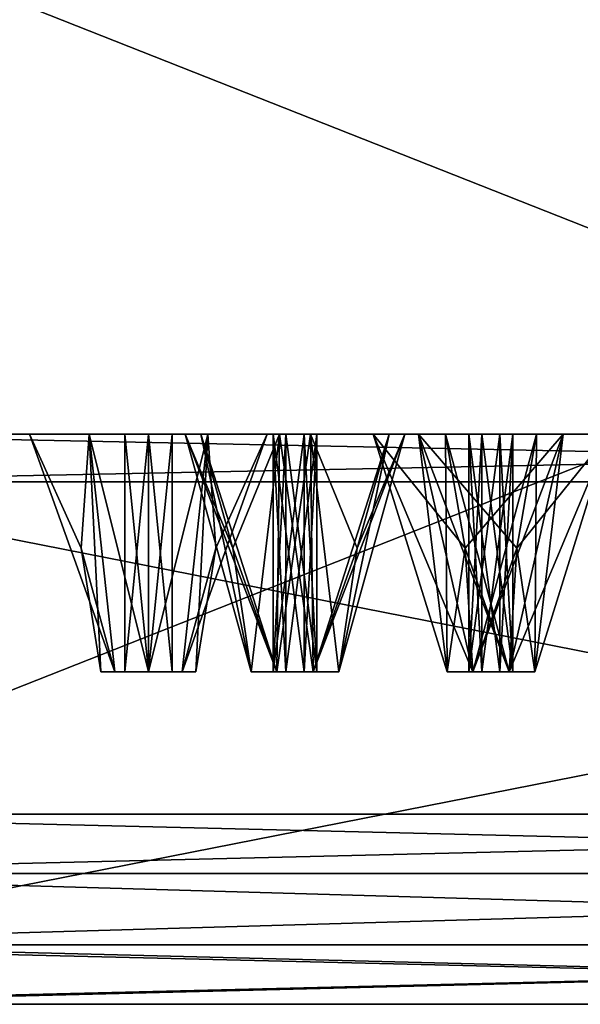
# Model space of a CAD drawing. Header units: millimetres. Extents: x -112 to 112, y -106 to 1587.
# Tile 126 of 158: x -43 to -31, y 1377 to 1398. Entities that reach past the tile are written whole.
import ezdxf

# ---------------------------------------------------------------- set-up
doc = ezdxf.new("R2010")
doc.units = ezdxf.units.MM
doc.header["$LTSCALE"] = 65.185185
for name, color, linetype in [('1348', 7, 'CONTINUOUS'), ('1349', 7, 'CONTINUOUS'), ('1350', 7, 'CONTINUOUS'), ('1351', 7, 'CONTINUOUS'), ('1352', 7, 'CONTINUOUS'), ('1353', 7, 'CONTINUOUS'), ('1355', 7, 'CONTINUOUS'), ('1356', 7, 'CONTINUOUS'), ('1357', 7, 'CONTINUOUS'), ('1362', 7, 'CONTINUOUS'), ('1363', 7, 'CONTINUOUS'), ('1364', 7, 'CONTINUOUS'), ('1365', 7, 'CONTINUOUS'), ('1366', 7, 'CONTINUOUS'), ('1367', 7, 'CONTINUOUS'), ('1423', 7, 'CONTINUOUS'), ('1424', 7, 'CONTINUOUS'), ('1425', 7, 'CONTINUOUS'), ('1426', 7, 'CONTINUOUS'), ('1427', 7, 'CONTINUOUS'), ('1523', 7, 'CONTINUOUS'), ('1524', 7, 'CONTINUOUS'), ('1525', 7, 'CONTINUOUS'), ('1526', 7, 'CONTINUOUS'), ('1527', 7, 'CONTINUOUS'), ('1593', 7, 'CONTINUOUS'), ('1594', 7, 'CONTINUOUS'), ('1595', 7, 'CONTINUOUS'), ('1596', 7, 'CONTINUOUS'), ('1597', 7, 'CONTINUOUS'), ('1598', 7, 'CONTINUOUS'), ('1599', 7, 'CONTINUOUS'), ('1600', 7, 'CONTINUOUS'), ('1601', 7, 'CONTINUOUS'), ('1602', 7, 'CONTINUOUS'), ('1668', 7, 'CONTINUOUS'), ('1669', 7, 'CONTINUOUS'), ('1670', 7, 'CONTINUOUS'), ('1671', 7, 'CONTINUOUS'), ('1672', 7, 'CONTINUOUS'), ('1757', 7, 'CONTINUOUS'), ('1758', 7, 'CONTINUOUS'), ('1790', 7, 'CONTINUOUS'), ('1791', 7, 'CONTINUOUS'), ('1792', 7, 'CONTINUOUS'), ('1793', 7, 'CONTINUOUS'), ('1794', 7, 'CONTINUOUS')]:
    doc.layers.add(name, color=color, linetype=linetype)

msp = doc.modelspace()

# ---------------------------------------------------------------- linework, layer by layer
at = {"layer": '1348', "linetype": 'CONTINUOUS'}
for points in [[(-50, 1381.2, 386.603), (0, 1381.2, 400), (-50, 1400.957, 386.603), (-50, 1381.2, 386.603)], [(-50, 1400.957, 386.603), (0, 1381.2, 400), (0, 1400.957, 400), (-50, 1400.957, 386.603)]]:
    msp.add_3dface(points, dxfattribs=at)
at = {"layer": '1349', "linetype": 'CONTINUOUS'}
for points in [[(0, 1381.2, 400), (-50, 1381.2, 386.603), (-51.377, 1381.2, 388.983), (0, 1381.2, 400)], [(0, 1381.2, 402.75), (0, 1381.2, 400), (-51.377, 1381.2, 388.983), (0, 1381.2, 402.75)], [(0, 1381.2, 197.25), (-51.377, 1381.2, 211.017), (0, 1381.2, 200), (0, 1381.2, 197.25)], [(0, 1381.2, 200), (-51.377, 1381.2, 211.017), (-50, 1381.2, 213.397), (0, 1381.2, 200)]]:
    msp.add_3dface(points, dxfattribs=at)
at = {"layer": '1350', "linetype": 'CONTINUOUS'}
for points in [[(-52, 1378.45, 390.067), (0, 1378.45, 404), (-52, 1379.95, 390.067), (-52, 1378.45, 390.067)], [(-52, 1379.95, 390.067), (0, 1378.45, 404), (0, 1379.95, 404), (-52, 1379.95, 390.067)]]:
    msp.add_3dface(points, dxfattribs=at)
at = {"layer": '1351', "linetype": 'CONTINUOUS'}
for points in [[(0, 1377.2, 402.75), (-51.377, 1377.2, 388.983), (0, 1377.2, 400.25), (0, 1377.2, 402.75)], [(0, 1377.2, 400.25), (-51.377, 1377.2, 388.983), (-50.127, 1377.2, 386.818), (0, 1377.2, 400.25)], [(-51.377, 1377.2, 211.017), (0, 1377.2, 197.25), (0, 1377.2, 199.75), (-51.377, 1377.2, 211.017)], [(-50.127, 1377.2, 213.182), (-51.377, 1377.2, 211.017), (0, 1377.2, 199.75), (-50.127, 1377.2, 213.182)]]:
    msp.add_3dface(points, dxfattribs=at)
at = {"layer": '1352', "linetype": 'CONTINUOUS'}
for points in [[(0, 1378.45, 399), (-49.5, 1378.45, 385.737), (0, 1388.2, 399), (0, 1378.45, 399)], [(0, 1388.2, 399), (-49.5, 1378.45, 385.737), (-49.5, 1388.2, 385.737), (0, 1388.2, 399)]]:
    msp.add_3dface(points, dxfattribs=at)
at = {"layer": '1353', "linetype": 'CONTINUOUS'}
for points in [[(-49.002, 1389.2, 215.131), (0, 1389.2, 202), (-34.25, 1389.2, 217.313), (-49.002, 1389.2, 215.131)], [(-49.002, 1389.2, 215.131), (-34.25, 1389.2, 217.313), (-47.229, 1389.2, 225.42), (-49.002, 1389.2, 215.131)], [(0, 1389.2, 398), (-49.002, 1389.2, 384.869), (0, 1389.2, 389.5), (0, 1389.2, 398)], [(-49.002, 1389.2, 384.869), (-45.84, 1389.2, 372.501), (-35.772, 1389.2, 380.704), (-49.002, 1389.2, 384.869)], [(-34.25, 1389.2, 382.687), (-49.002, 1389.2, 384.869), (-35.772, 1389.2, 380.704), (-34.25, 1389.2, 382.687)], [(-49.002, 1389.2, 384.869), (-34.25, 1389.2, 382.687), (-31.772, 1389.2, 382.361), (-49.002, 1389.2, 384.869)], [(-49.002, 1389.2, 384.869), (-31.772, 1389.2, 382.361), (-19.34, 1389.2, 386.132), (-49.002, 1389.2, 384.869)], [(-17.461, 1389.2, 387.78), (-49.002, 1389.2, 384.869), (-19.34, 1389.2, 386.132), (-17.461, 1389.2, 387.78)], [(-49.002, 1389.2, 384.869), (-17.461, 1389.2, 387.78), (0, 1389.2, 389.5), (-49.002, 1389.2, 384.869)], [(-47.229, 1389.2, 225.42), (-34.25, 1389.2, 217.313), (-45.84, 1389.2, 227.499), (-47.229, 1389.2, 225.42)], [(-39.727, 1389.2, 316.455), (-37.743, 1389.2, 317.977), (-45.84, 1389.2, 372.501), (-39.727, 1389.2, 316.455)], [(-43.547, 1389.2, 346.609), (-39.727, 1389.2, 316.455), (-45.84, 1389.2, 372.501), (-43.547, 1389.2, 346.609)], [(-45.84, 1389.2, 372.501), (-37.743, 1389.2, 317.977), (-35.772, 1389.2, 380.704), (-45.84, 1389.2, 372.501)], [(-35.772, 1389.2, 219.296), (-45.315, 1389.2, 251.623), (-45.84, 1389.2, 227.499), (-35.772, 1389.2, 219.296)], [(-34.25, 1389.2, 217.313), (-35.772, 1389.2, 219.296), (-45.84, 1389.2, 227.499), (-34.25, 1389.2, 217.313)], [(-43.547, 1389.2, 253.391), (-45.315, 1389.2, 251.623), (-35.772, 1389.2, 219.296), (-43.547, 1389.2, 253.391)], [(-43, 1389.2, 300), (-41.75, 1389.2, 302.165), (-43.547, 1389.2, 346.609), (-43, 1389.2, 300)], [(-43, 1389.2, 300), (-43.547, 1389.2, 346.609), (-43.547, 1389.2, 253.391), (-43, 1389.2, 300)], [(-43, 1389.2, 300), (-43.547, 1389.2, 253.391), (-35.772, 1389.2, 219.296), (-43, 1389.2, 300)], [(-41.75, 1389.2, 302.165), (-39.727, 1389.2, 316.455), (-43.547, 1389.2, 346.609), (-41.75, 1389.2, 302.165)], [(-41.75, 1389.2, 297.835), (-43, 1389.2, 300), (-35.772, 1389.2, 219.296), (-41.75, 1389.2, 297.835)], [(-39.25, 1389.2, 297.835), (-41.75, 1389.2, 297.835), (-39.401, 1389.2, 286.023), (-39.25, 1389.2, 297.835)], [(-41.75, 1389.2, 297.835), (-39.727, 1389.2, 283.545), (-39.401, 1389.2, 286.023), (-41.75, 1389.2, 297.835)], [(-39.727, 1389.2, 283.545), (-41.75, 1389.2, 297.835), (-35.772, 1389.2, 219.296), (-39.727, 1389.2, 283.545)], [(-41.75, 1389.2, 302.165), (-39.25, 1389.2, 302.165), (-39.727, 1389.2, 316.455), (-41.75, 1389.2, 302.165)], [(-39.727, 1389.2, 316.455), (-39.25, 1389.2, 302.165), (-39.401, 1389.2, 313.977), (-39.727, 1389.2, 316.455)], [(-37.743, 1389.2, 282.023), (-39.727, 1389.2, 283.545), (-35.772, 1389.2, 219.296), (-37.743, 1389.2, 282.023)], [(-37.091, 1389.2, 286.98), (-39.25, 1389.2, 297.835), (-39.401, 1389.2, 286.023), (-37.091, 1389.2, 286.98)], [(-39.25, 1389.2, 302.165), (-38, 1389.2, 300), (-39.401, 1389.2, 313.977), (-39.25, 1389.2, 302.165)], [(-39.401, 1389.2, 313.977), (-38, 1389.2, 300), (-37.091, 1389.2, 313.02), (-39.401, 1389.2, 313.977)], [(-38, 1389.2, 300), (-39.25, 1389.2, 297.835), (-37.091, 1389.2, 286.98), (-38, 1389.2, 300)], [(-37.091, 1389.2, 313.02), (-38, 1389.2, 300), (-37.091, 1389.2, 286.98), (-37.091, 1389.2, 313.02)], [(-37.743, 1389.2, 317.977), (-35.434, 1389.2, 317.021), (-35.772, 1389.2, 380.704), (-37.743, 1389.2, 317.977)], [(-35.434, 1389.2, 282.979), (-37.743, 1389.2, 282.023), (-35.772, 1389.2, 219.296), (-35.434, 1389.2, 282.979)], [(-35.107, 1389.2, 314.542), (-37.091, 1389.2, 313.02), (-35.107, 1389.2, 285.458), (-35.107, 1389.2, 314.542)], [(-35.107, 1389.2, 285.458), (-37.091, 1389.2, 313.02), (-37.091, 1389.2, 286.98), (-35.107, 1389.2, 285.458)], [(-35.434, 1389.2, 317.021), (-35.107, 1389.2, 314.542), (-35.772, 1389.2, 380.704), (-35.434, 1389.2, 317.021)], [(-35.772, 1389.2, 380.704), (-35.107, 1389.2, 314.542), (-34.815, 1389.2, 378.394), (-35.772, 1389.2, 380.704)], [(-34.815, 1389.2, 221.606), (-35.434, 1389.2, 282.979), (-35.772, 1389.2, 219.296), (-34.815, 1389.2, 221.606)], [(-35.107, 1389.2, 285.458), (-35.434, 1389.2, 282.979), (-34.815, 1389.2, 221.606), (-35.107, 1389.2, 285.458)], [(-35.107, 1389.2, 314.542), (-35.107, 1389.2, 285.458), (-34.815, 1389.2, 221.606), (-35.107, 1389.2, 314.542)], [(-34.815, 1389.2, 378.394), (-35.107, 1389.2, 314.542), (-34.815, 1389.2, 221.606), (-34.815, 1389.2, 378.394)], [(-32.337, 1389.2, 378.068), (-34.815, 1389.2, 378.394), (-32.337, 1389.2, 221.932), (-32.337, 1389.2, 378.068)], [(-32.337, 1389.2, 221.932), (-34.815, 1389.2, 378.394), (-34.815, 1389.2, 221.606), (-32.337, 1389.2, 221.932)], [(-34.25, 1389.2, 217.313), (0, 1389.2, 202), (-31.772, 1389.2, 217.639), (-34.25, 1389.2, 217.313)], [(-31.053, 1389.2, 272.009), (-31.053, 1389.2, 327.991), (-32.337, 1389.2, 378.068), (-31.053, 1389.2, 272.009)], [(-32.337, 1389.2, 378.068), (-31.053, 1389.2, 327.991), (-30.815, 1389.2, 380.051), (-32.337, 1389.2, 378.068)], [(-31.053, 1389.2, 272.009), (-32.337, 1389.2, 378.068), (-30.815, 1389.2, 219.949), (-31.053, 1389.2, 272.009)], [(-30.815, 1389.2, 219.949), (-32.337, 1389.2, 378.068), (-32.337, 1389.2, 221.932), (-30.815, 1389.2, 219.949)], [(-31.772, 1389.2, 217.639), (0, 1389.2, 202), (-30.815, 1389.2, 219.949), (-31.772, 1389.2, 217.639)], [(-31.772, 1389.2, 382.361), (-30.815, 1389.2, 380.051), (-19.34, 1389.2, 386.132), (-31.772, 1389.2, 382.361)]]:
    msp.add_3dface(points, dxfattribs=at)
at = {"layer": '1355', "linetype": 'CONTINUOUS'}
for points in [[(0, 1381.2, 200), (-50, 1381.2, 213.397), (0, 1400.957, 200), (0, 1381.2, 200)], [(0, 1400.957, 200), (-50, 1381.2, 213.397), (-50, 1400.957, 213.397), (0, 1400.957, 200)]]:
    msp.add_3dface(points, dxfattribs=at)
at = {"layer": '1356', "linetype": 'CONTINUOUS'}
for points in [[(0, 1378.45, 196), (-52, 1378.45, 209.933), (0, 1379.95, 196), (0, 1378.45, 196)], [(0, 1379.95, 196), (-52, 1378.45, 209.933), (-52, 1379.95, 209.933), (0, 1379.95, 196)]]:
    msp.add_3dface(points, dxfattribs=at)
at = {"layer": '1357', "linetype": 'CONTINUOUS'}
for points in [[(-49.5, 1378.45, 214.263), (0, 1378.45, 201), (-49.5, 1388.2, 214.263), (-49.5, 1378.45, 214.263)], [(-49.5, 1388.2, 214.263), (0, 1378.45, 201), (0, 1388.2, 201), (-49.5, 1388.2, 214.263)]]:
    msp.add_3dface(points, dxfattribs=at)
at = {"layer": '1362', "linetype": 'CONTINUOUS'}
for points in [[(-51.377, 1381.2, 388.983), (-52, 1379.95, 390.067), (0, 1379.95, 404), (-51.377, 1381.2, 388.983)], [(0, 1381.2, 402.75), (-51.377, 1381.2, 388.983), (0, 1379.95, 404), (0, 1381.2, 402.75)]]:
    msp.add_3dface(points, dxfattribs=at)
at = {"layer": '1363', "linetype": 'CONTINUOUS'}
for points in [[(-51.377, 1381.2, 211.017), (0, 1381.2, 197.25), (-52, 1379.95, 209.933), (-51.377, 1381.2, 211.017)], [(0, 1381.2, 197.25), (0, 1379.95, 196), (-52, 1379.95, 209.933), (0, 1381.2, 197.25)]]:
    msp.add_3dface(points, dxfattribs=at)
at = {"layer": '1364', "linetype": 'CONTINUOUS'}
for points in [[(0, 1378.45, 404), (-52, 1378.45, 390.067), (0, 1377.2, 402.75), (0, 1378.45, 404)], [(-52, 1378.45, 390.067), (-51.377, 1377.2, 388.983), (0, 1377.2, 402.75), (-52, 1378.45, 390.067)]]:
    msp.add_3dface(points, dxfattribs=at)
at = {"layer": '1365', "linetype": 'CONTINUOUS'}
for points in [[(-51.377, 1377.2, 211.017), (-52, 1378.45, 209.933), (0, 1378.45, 196), (-51.377, 1377.2, 211.017)], [(0, 1377.2, 197.25), (-51.377, 1377.2, 211.017), (0, 1378.45, 196), (0, 1377.2, 197.25)]]:
    msp.add_3dface(points, dxfattribs=at)
at = {"layer": '1366', "linetype": 'CONTINUOUS'}
for points in [[(0, 1377.2, 400.25), (-50.127, 1377.2, 386.818), (0, 1378.45, 399), (0, 1377.2, 400.25)], [(-50.127, 1377.2, 386.818), (-49.5, 1378.45, 385.737), (0, 1378.45, 399), (-50.127, 1377.2, 386.818)]]:
    msp.add_3dface(points, dxfattribs=at)
at = {"layer": '1367', "linetype": 'CONTINUOUS'}
for points in [[(-50.127, 1377.2, 213.182), (0, 1377.2, 199.75), (-49.5, 1378.45, 214.263), (-50.127, 1377.2, 213.182)], [(0, 1377.2, 199.75), (0, 1378.45, 201), (-49.5, 1378.45, 214.263), (0, 1377.2, 199.75)]]:
    msp.add_3dface(points, dxfattribs=at)
at = {"layer": '1423', "linetype": 'CONTINUOUS'}
for points in [[(-31.772, 1389.2, 382.361), (-34.25, 1389.2, 382.687), (-32.911, 1384.2, 381.301), (-31.772, 1389.2, 382.361)], [(-32.911, 1384.2, 381.301), (-34.25, 1389.2, 382.687), (-33.836, 1386.8, 381.688), (-32.911, 1384.2, 381.301)], [(-32.751, 1386.8, 379.067), (-30.815, 1389.2, 380.051), (-32.911, 1384.2, 379.454), (-32.751, 1386.8, 379.067)], [(-32.911, 1384.2, 379.454), (-30.815, 1389.2, 380.051), (-32.37, 1384.2, 379.995), (-32.911, 1384.2, 379.454)], [(-32.37, 1384.2, 380.76), (-31.772, 1389.2, 382.361), (-32.911, 1384.2, 381.301), (-32.37, 1384.2, 380.76)], [(-32.337, 1389.2, 378.068), (-30.815, 1389.2, 380.051), (-32.751, 1386.8, 379.067), (-32.337, 1389.2, 378.068)], [(-30.815, 1389.2, 380.051), (-31.772, 1389.2, 382.361), (-32.37, 1384.2, 380.76), (-30.815, 1389.2, 380.051)], [(-32.37, 1384.2, 379.995), (-30.815, 1389.2, 380.051), (-32.37, 1384.2, 380.76), (-32.37, 1384.2, 379.995)], [(-33.676, 1384.2, 381.301), (-32.911, 1384.2, 381.301), (-33.836, 1386.8, 381.688), (-33.676, 1384.2, 381.301)]]:
    msp.add_3dface(points, dxfattribs=at)
at = {"layer": '1424', "linetype": 'CONTINUOUS'}
for points in [[(-33.676, 1384.2, 381.301), (-34.217, 1384.2, 380.76), (-33.485, 1384.2, 380.839), (-33.676, 1384.2, 381.301)], [(-34.217, 1384.2, 379.995), (-33.676, 1384.2, 379.454), (-34.217, 1384.2, 380.76), (-34.217, 1384.2, 379.995)], [(-34.217, 1384.2, 380.76), (-33.676, 1384.2, 379.454), (-33.755, 1384.2, 380.186), (-34.217, 1384.2, 380.76)], [(-33.485, 1384.2, 380.839), (-34.217, 1384.2, 380.76), (-33.755, 1384.2, 380.186), (-33.485, 1384.2, 380.839)], [(-33.676, 1384.2, 379.454), (-32.911, 1384.2, 379.454), (-33.755, 1384.2, 380.186), (-33.676, 1384.2, 379.454)], [(-33.755, 1384.2, 380.186), (-32.911, 1384.2, 379.454), (-33.102, 1384.2, 379.916), (-33.755, 1384.2, 380.186)], [(-32.911, 1384.2, 381.301), (-33.676, 1384.2, 381.301), (-32.832, 1384.2, 380.569), (-32.911, 1384.2, 381.301)], [(-33.676, 1384.2, 381.301), (-33.485, 1384.2, 380.839), (-32.832, 1384.2, 380.569), (-33.676, 1384.2, 381.301)], [(-32.911, 1384.2, 379.454), (-32.37, 1384.2, 379.995), (-33.102, 1384.2, 379.916), (-32.911, 1384.2, 379.454)], [(-33.102, 1384.2, 379.916), (-32.37, 1384.2, 379.995), (-32.832, 1384.2, 380.569), (-33.102, 1384.2, 379.916)], [(-32.37, 1384.2, 379.995), (-32.37, 1384.2, 380.76), (-32.911, 1384.2, 381.301), (-32.37, 1384.2, 379.995)], [(-32.37, 1384.2, 379.995), (-32.911, 1384.2, 381.301), (-32.832, 1384.2, 380.569), (-32.37, 1384.2, 379.995)]]:
    msp.add_3dface(points, dxfattribs=at)
at = {"layer": '1425', "linetype": 'CONTINUOUS'}
for points in [[(-32.832, 1384.2, 380.569), (-33.485, 1384.2, 380.839), (-32.832, 1389.2, 380.569), (-32.832, 1384.2, 380.569)], [(-33.485, 1384.2, 380.839), (-33.485, 1389.2, 380.839), (-32.832, 1389.2, 380.569), (-33.485, 1384.2, 380.839)], [(-33.102, 1384.2, 379.916), (-32.832, 1384.2, 380.569), (-33.102, 1389.2, 379.916), (-33.102, 1384.2, 379.916)], [(-33.102, 1389.2, 379.916), (-32.832, 1384.2, 380.569), (-32.832, 1389.2, 380.569), (-33.102, 1389.2, 379.916)]]:
    msp.add_3dface(points, dxfattribs=at)
at = {"layer": '1426', "linetype": 'CONTINUOUS'}
for points in [[(-34.25, 1389.2, 382.687), (-35.772, 1389.2, 380.704), (-33.836, 1386.8, 381.688), (-34.25, 1389.2, 382.687)], [(-35.772, 1389.2, 380.704), (-34.815, 1389.2, 378.394), (-34.217, 1384.2, 379.995), (-35.772, 1389.2, 380.704)], [(-35.772, 1389.2, 380.704), (-33.676, 1384.2, 381.301), (-33.836, 1386.8, 381.688), (-35.772, 1389.2, 380.704)], [(-33.676, 1384.2, 381.301), (-35.772, 1389.2, 380.704), (-34.217, 1384.2, 380.76), (-33.676, 1384.2, 381.301)], [(-35.772, 1389.2, 380.704), (-34.217, 1384.2, 379.995), (-34.217, 1384.2, 380.76), (-35.772, 1389.2, 380.704)], [(-34.815, 1389.2, 378.394), (-32.337, 1389.2, 378.068), (-33.676, 1384.2, 379.454), (-34.815, 1389.2, 378.394)], [(-34.815, 1389.2, 378.394), (-33.676, 1384.2, 379.454), (-34.217, 1384.2, 379.995), (-34.815, 1389.2, 378.394)], [(-32.337, 1389.2, 378.068), (-32.751, 1386.8, 379.067), (-33.676, 1384.2, 379.454), (-32.337, 1389.2, 378.068)], [(-32.751, 1386.8, 379.067), (-32.911, 1384.2, 379.454), (-33.676, 1384.2, 379.454), (-32.751, 1386.8, 379.067)]]:
    msp.add_3dface(points, dxfattribs=at)
at = {"layer": '1427', "linetype": 'CONTINUOUS'}
for points in [[(-33.485, 1384.2, 380.839), (-33.755, 1384.2, 380.186), (-33.485, 1389.2, 380.839), (-33.485, 1384.2, 380.839)], [(-33.755, 1384.2, 380.186), (-33.102, 1384.2, 379.916), (-33.755, 1389.2, 380.186), (-33.755, 1384.2, 380.186)], [(-33.485, 1389.2, 380.839), (-33.755, 1384.2, 380.186), (-33.755, 1389.2, 380.186), (-33.485, 1389.2, 380.839)], [(-33.102, 1384.2, 379.916), (-33.102, 1389.2, 379.916), (-33.755, 1389.2, 380.186), (-33.102, 1384.2, 379.916)]]:
    msp.add_3dface(points, dxfattribs=at)
at = {"layer": '1523', "linetype": 'CONTINUOUS'}
for points in [[(-35.772, 1389.2, 219.296), (-34.25, 1389.2, 217.313), (-34.217, 1384.2, 219.24), (-35.772, 1389.2, 219.296)], [(-34.815, 1389.2, 221.606), (-35.772, 1389.2, 219.296), (-34.217, 1384.2, 220.005), (-34.815, 1389.2, 221.606)], [(-34.217, 1384.2, 220.005), (-35.772, 1389.2, 219.296), (-34.217, 1384.2, 219.24), (-34.217, 1384.2, 220.005)], [(-32.337, 1389.2, 221.932), (-34.815, 1389.2, 221.606), (-32.751, 1386.8, 220.933), (-32.337, 1389.2, 221.932)], [(-32.751, 1386.8, 220.933), (-34.815, 1389.2, 221.606), (-32.911, 1384.2, 220.546), (-32.751, 1386.8, 220.933)], [(-32.911, 1384.2, 220.546), (-34.815, 1389.2, 221.606), (-33.676, 1384.2, 220.546), (-32.911, 1384.2, 220.546)], [(-33.676, 1384.2, 220.546), (-34.815, 1389.2, 221.606), (-34.217, 1384.2, 220.005), (-33.676, 1384.2, 220.546)], [(-34.217, 1384.2, 219.24), (-34.25, 1389.2, 217.313), (-33.836, 1386.8, 218.312), (-34.217, 1384.2, 219.24)], [(-33.676, 1384.2, 218.699), (-34.217, 1384.2, 219.24), (-33.836, 1386.8, 218.312), (-33.676, 1384.2, 218.699)]]:
    msp.add_3dface(points, dxfattribs=at)
at = {"layer": '1524', "linetype": 'CONTINUOUS'}
for points in [[(-33.676, 1384.2, 220.546), (-34.217, 1384.2, 220.005), (-34.217, 1384.2, 219.24), (-33.676, 1384.2, 220.546)], [(-33.676, 1384.2, 220.546), (-34.217, 1384.2, 219.24), (-33.755, 1384.2, 219.814), (-33.676, 1384.2, 220.546)], [(-34.217, 1384.2, 219.24), (-33.676, 1384.2, 218.699), (-33.755, 1384.2, 219.814), (-34.217, 1384.2, 219.24)], [(-33.102, 1384.2, 220.084), (-33.676, 1384.2, 220.546), (-33.755, 1384.2, 219.814), (-33.102, 1384.2, 220.084)], [(-33.676, 1384.2, 218.699), (-33.485, 1384.2, 219.161), (-33.755, 1384.2, 219.814), (-33.676, 1384.2, 218.699)], [(-32.911, 1384.2, 220.546), (-33.676, 1384.2, 220.546), (-33.102, 1384.2, 220.084), (-32.911, 1384.2, 220.546)], [(-33.676, 1384.2, 218.699), (-32.911, 1384.2, 218.699), (-33.485, 1384.2, 219.161), (-33.676, 1384.2, 218.699)], [(-33.485, 1384.2, 219.161), (-32.911, 1384.2, 218.699), (-32.832, 1384.2, 219.431), (-33.485, 1384.2, 219.161)], [(-32.832, 1384.2, 219.431), (-32.911, 1384.2, 220.546), (-33.102, 1384.2, 220.084), (-32.832, 1384.2, 219.431)], [(-32.37, 1384.2, 220.005), (-32.911, 1384.2, 220.546), (-32.832, 1384.2, 219.431), (-32.37, 1384.2, 220.005)], [(-32.37, 1384.2, 219.24), (-32.37, 1384.2, 220.005), (-32.911, 1384.2, 218.699), (-32.37, 1384.2, 219.24)], [(-32.911, 1384.2, 218.699), (-32.37, 1384.2, 220.005), (-32.832, 1384.2, 219.431), (-32.911, 1384.2, 218.699)]]:
    msp.add_3dface(points, dxfattribs=at)
at = {"layer": '1525', "linetype": 'CONTINUOUS'}
for points in [[(-33.755, 1384.2, 219.814), (-33.485, 1384.2, 219.161), (-33.755, 1389.2, 219.814), (-33.755, 1384.2, 219.814)], [(-33.485, 1384.2, 219.161), (-33.485, 1389.2, 219.161), (-33.755, 1389.2, 219.814), (-33.485, 1384.2, 219.161)], [(-33.102, 1384.2, 220.084), (-33.755, 1384.2, 219.814), (-33.102, 1389.2, 220.084), (-33.102, 1384.2, 220.084)], [(-33.102, 1389.2, 220.084), (-33.755, 1384.2, 219.814), (-33.755, 1389.2, 219.814), (-33.102, 1389.2, 220.084)]]:
    msp.add_3dface(points, dxfattribs=at)
at = {"layer": '1526', "linetype": 'CONTINUOUS'}
for points in [[(-34.25, 1389.2, 217.313), (-31.772, 1389.2, 217.639), (-33.836, 1386.8, 218.312), (-34.25, 1389.2, 217.313)], [(-31.772, 1389.2, 217.639), (-33.676, 1384.2, 218.699), (-33.836, 1386.8, 218.312), (-31.772, 1389.2, 217.639)], [(-33.676, 1384.2, 218.699), (-31.772, 1389.2, 217.639), (-32.911, 1384.2, 218.699), (-33.676, 1384.2, 218.699)], [(-31.772, 1389.2, 217.639), (-32.37, 1384.2, 219.24), (-32.911, 1384.2, 218.699), (-31.772, 1389.2, 217.639)], [(-32.337, 1389.2, 221.932), (-32.751, 1386.8, 220.933), (-32.37, 1384.2, 220.005), (-32.337, 1389.2, 221.932)], [(-31.772, 1389.2, 217.639), (-30.815, 1389.2, 219.949), (-32.37, 1384.2, 219.24), (-31.772, 1389.2, 217.639)], [(-30.815, 1389.2, 219.949), (-32.337, 1389.2, 221.932), (-32.37, 1384.2, 220.005), (-30.815, 1389.2, 219.949)], [(-30.815, 1389.2, 219.949), (-32.37, 1384.2, 220.005), (-32.37, 1384.2, 219.24), (-30.815, 1389.2, 219.949)], [(-32.751, 1386.8, 220.933), (-32.911, 1384.2, 220.546), (-32.37, 1384.2, 220.005), (-32.751, 1386.8, 220.933)]]:
    msp.add_3dface(points, dxfattribs=at)
at = {"layer": '1527', "linetype": 'CONTINUOUS'}
for points in [[(-33.485, 1384.2, 219.161), (-32.832, 1384.2, 219.431), (-33.485, 1389.2, 219.161), (-33.485, 1384.2, 219.161)], [(-33.485, 1389.2, 219.161), (-32.832, 1384.2, 219.431), (-32.832, 1389.2, 219.431), (-33.485, 1389.2, 219.161)], [(-32.832, 1384.2, 219.431), (-33.102, 1384.2, 220.084), (-32.832, 1389.2, 219.431), (-32.832, 1384.2, 219.431)], [(-33.102, 1384.2, 220.084), (-33.102, 1389.2, 220.084), (-32.832, 1389.2, 219.431), (-33.102, 1384.2, 220.084)]]:
    msp.add_3dface(points, dxfattribs=at)
at = {"layer": '1593', "linetype": 'CONTINUOUS'}
for points in [[(-41.75, 1389.2, 302.165), (-43, 1389.2, 300), (-41.207, 1384.2, 300.707), (-41.75, 1389.2, 302.165)], [(-41.207, 1384.2, 300.707), (-43, 1389.2, 300), (-41.918, 1386.8, 300), (-41.207, 1384.2, 300.707)], [(-39.25, 1389.2, 302.165), (-41.75, 1389.2, 302.165), (-40.5, 1384.2, 301), (-39.25, 1389.2, 302.165)], [(-40.5, 1384.2, 301), (-41.75, 1389.2, 302.165), (-41.207, 1384.2, 300.707), (-40.5, 1384.2, 301)], [(-39.793, 1384.2, 300.707), (-39.25, 1389.2, 302.165), (-40.5, 1384.2, 301), (-39.793, 1384.2, 300.707)], [(-39.5, 1384.2, 300), (-39.25, 1389.2, 302.165), (-39.793, 1384.2, 300.707), (-39.5, 1384.2, 300)], [(-39.082, 1386.8, 300), (-39.25, 1389.2, 302.165), (-39.5, 1384.2, 300), (-39.082, 1386.8, 300)], [(-38, 1389.2, 300), (-39.25, 1389.2, 302.165), (-39.082, 1386.8, 300), (-38, 1389.2, 300)], [(-41.5, 1384.2, 300), (-41.207, 1384.2, 300.707), (-41.918, 1386.8, 300), (-41.5, 1384.2, 300)]]:
    msp.add_3dface(points, dxfattribs=at)
at = {"layer": '1594', "linetype": 'CONTINUOUS'}
for points in [[(-41.207, 1384.2, 300.707), (-41.5, 1384.2, 300), (-40.5, 1384.2, 300.5), (-41.207, 1384.2, 300.707)], [(-41.5, 1384.2, 300), (-41.207, 1384.2, 299.293), (-41, 1384.2, 300), (-41.5, 1384.2, 300)], [(-41.5, 1384.2, 300), (-41, 1384.2, 300), (-40.5, 1384.2, 300.5), (-41.5, 1384.2, 300)], [(-39.793, 1384.2, 300.707), (-40.5, 1384.2, 301), (-41.207, 1384.2, 300.707), (-39.793, 1384.2, 300.707)], [(-39.793, 1384.2, 300.707), (-41.207, 1384.2, 300.707), (-40.5, 1384.2, 300.5), (-39.793, 1384.2, 300.707)], [(-40.5, 1384.2, 299), (-39.793, 1384.2, 299.293), (-41.207, 1384.2, 299.293), (-40.5, 1384.2, 299)], [(-41.207, 1384.2, 299.293), (-39.793, 1384.2, 299.293), (-40.5, 1384.2, 299.5), (-41.207, 1384.2, 299.293)], [(-41, 1384.2, 300), (-41.207, 1384.2, 299.293), (-40.5, 1384.2, 299.5), (-41, 1384.2, 300)], [(-39.793, 1384.2, 299.293), (-39.5, 1384.2, 300), (-40.5, 1384.2, 299.5), (-39.793, 1384.2, 299.293)], [(-40.5, 1384.2, 299.5), (-39.5, 1384.2, 300), (-40, 1384.2, 300), (-40.5, 1384.2, 299.5)], [(-40, 1384.2, 300), (-39.793, 1384.2, 300.707), (-40.5, 1384.2, 300.5), (-40, 1384.2, 300)], [(-39.5, 1384.2, 300), (-39.793, 1384.2, 300.707), (-40, 1384.2, 300), (-39.5, 1384.2, 300)]]:
    msp.add_3dface(points, dxfattribs=at)
at = {"layer": '1595', "linetype": 'CONTINUOUS'}
for points in [[(-40.5, 1384.2, 300.5), (-41, 1384.2, 300), (-40.5, 1389.2, 300.5), (-40.5, 1384.2, 300.5)], [(-41, 1384.2, 300), (-41, 1389.2, 300), (-40.5, 1389.2, 300.5), (-41, 1384.2, 300)], [(-40, 1384.2, 300), (-40.5, 1384.2, 300.5), (-40, 1389.2, 300), (-40, 1384.2, 300)], [(-40, 1389.2, 300), (-40.5, 1384.2, 300.5), (-40.5, 1389.2, 300.5), (-40, 1389.2, 300)]]:
    msp.add_3dface(points, dxfattribs=at)
at = {"layer": '1596', "linetype": 'CONTINUOUS'}
for points in [[(-43, 1389.2, 300), (-41.75, 1389.2, 297.835), (-41.918, 1386.8, 300), (-43, 1389.2, 300)], [(-41.75, 1389.2, 297.835), (-41.5, 1384.2, 300), (-41.918, 1386.8, 300), (-41.75, 1389.2, 297.835)], [(-41.75, 1389.2, 297.835), (-39.25, 1389.2, 297.835), (-40.5, 1384.2, 299), (-41.75, 1389.2, 297.835)], [(-41.5, 1384.2, 300), (-41.75, 1389.2, 297.835), (-41.207, 1384.2, 299.293), (-41.5, 1384.2, 300)], [(-41.75, 1389.2, 297.835), (-40.5, 1384.2, 299), (-41.207, 1384.2, 299.293), (-41.75, 1389.2, 297.835)], [(-39.25, 1389.2, 297.835), (-39.793, 1384.2, 299.293), (-40.5, 1384.2, 299), (-39.25, 1389.2, 297.835)], [(-39.25, 1389.2, 297.835), (-38, 1389.2, 300), (-39.793, 1384.2, 299.293), (-39.25, 1389.2, 297.835)], [(-38, 1389.2, 300), (-39.082, 1386.8, 300), (-39.793, 1384.2, 299.293), (-38, 1389.2, 300)], [(-39.082, 1386.8, 300), (-39.5, 1384.2, 300), (-39.793, 1384.2, 299.293), (-39.082, 1386.8, 300)]]:
    msp.add_3dface(points, dxfattribs=at)
at = {"layer": '1597', "linetype": 'CONTINUOUS'}
for points in [[(-41, 1384.2, 300), (-40.5, 1384.2, 299.5), (-41, 1389.2, 300), (-41, 1384.2, 300)], [(-41, 1389.2, 300), (-40.5, 1384.2, 299.5), (-40.5, 1389.2, 299.5), (-41, 1389.2, 300)], [(-40.5, 1384.2, 299.5), (-40, 1384.2, 300), (-40.5, 1389.2, 299.5), (-40.5, 1384.2, 299.5)], [(-40, 1384.2, 300), (-40, 1389.2, 300), (-40.5, 1389.2, 299.5), (-40, 1384.2, 300)]]:
    msp.add_3dface(points, dxfattribs=at)
at = {"layer": '1598', "linetype": 'CONTINUOUS'}
for points in [[(-37.743, 1389.2, 317.977), (-39.727, 1389.2, 316.455), (-37.8, 1384.2, 316.423), (-37.743, 1389.2, 317.977)], [(-37.8, 1384.2, 316.423), (-39.727, 1389.2, 316.455), (-38.727, 1386.8, 316.041), (-37.8, 1384.2, 316.423)], [(-37.034, 1384.2, 316.423), (-37.743, 1389.2, 317.977), (-37.8, 1384.2, 316.423), (-37.034, 1384.2, 316.423)], [(-35.434, 1389.2, 317.021), (-37.743, 1389.2, 317.977), (-37.034, 1384.2, 316.423), (-35.434, 1389.2, 317.021)], [(-36.493, 1384.2, 315.881), (-35.434, 1389.2, 317.021), (-37.034, 1384.2, 316.423), (-36.493, 1384.2, 315.881)], [(-36.107, 1386.8, 314.956), (-35.434, 1389.2, 317.021), (-36.493, 1384.2, 315.116), (-36.107, 1386.8, 314.956)], [(-36.493, 1384.2, 315.116), (-35.434, 1389.2, 317.021), (-36.493, 1384.2, 315.881), (-36.493, 1384.2, 315.116)], [(-35.107, 1389.2, 314.542), (-35.434, 1389.2, 317.021), (-36.107, 1386.8, 314.956), (-35.107, 1389.2, 314.542)], [(-38.341, 1384.2, 315.881), (-37.8, 1384.2, 316.423), (-38.727, 1386.8, 316.041), (-38.341, 1384.2, 315.881)]]:
    msp.add_3dface(points, dxfattribs=at)
at = {"layer": '1599', "linetype": 'CONTINUOUS'}
for points in [[(-37.8, 1384.2, 316.423), (-38.341, 1384.2, 315.881), (-37.226, 1384.2, 315.961), (-37.8, 1384.2, 316.423)], [(-38.341, 1384.2, 315.881), (-38.341, 1384.2, 315.116), (-37.879, 1384.2, 315.69), (-38.341, 1384.2, 315.881)], [(-38.341, 1384.2, 315.881), (-37.879, 1384.2, 315.69), (-37.226, 1384.2, 315.961), (-38.341, 1384.2, 315.881)], [(-37.8, 1384.2, 314.575), (-37.034, 1384.2, 314.575), (-38.341, 1384.2, 315.116), (-37.8, 1384.2, 314.575)], [(-38.341, 1384.2, 315.116), (-37.034, 1384.2, 314.575), (-37.608, 1384.2, 315.037), (-38.341, 1384.2, 315.116)], [(-37.879, 1384.2, 315.69), (-38.341, 1384.2, 315.116), (-37.608, 1384.2, 315.037), (-37.879, 1384.2, 315.69)], [(-36.493, 1384.2, 315.881), (-37.034, 1384.2, 316.423), (-37.8, 1384.2, 316.423), (-36.493, 1384.2, 315.881)], [(-36.493, 1384.2, 315.881), (-37.8, 1384.2, 316.423), (-37.226, 1384.2, 315.961), (-36.493, 1384.2, 315.881)], [(-37.034, 1384.2, 314.575), (-36.493, 1384.2, 315.116), (-37.608, 1384.2, 315.037), (-37.034, 1384.2, 314.575)], [(-37.608, 1384.2, 315.037), (-36.493, 1384.2, 315.116), (-36.955, 1384.2, 315.307), (-37.608, 1384.2, 315.037)], [(-36.955, 1384.2, 315.307), (-36.493, 1384.2, 315.881), (-37.226, 1384.2, 315.961), (-36.955, 1384.2, 315.307)], [(-36.493, 1384.2, 315.116), (-36.493, 1384.2, 315.881), (-36.955, 1384.2, 315.307), (-36.493, 1384.2, 315.116)]]:
    msp.add_3dface(points, dxfattribs=at)
at = {"layer": '1600', "linetype": 'CONTINUOUS'}
for points in [[(-37.226, 1384.2, 315.961), (-37.879, 1384.2, 315.69), (-37.226, 1389.2, 315.961), (-37.226, 1384.2, 315.961)], [(-37.879, 1384.2, 315.69), (-37.879, 1389.2, 315.69), (-37.226, 1389.2, 315.961), (-37.879, 1384.2, 315.69)], [(-36.955, 1384.2, 315.307), (-37.226, 1384.2, 315.961), (-36.955, 1389.2, 315.307), (-36.955, 1384.2, 315.307)], [(-36.955, 1389.2, 315.307), (-37.226, 1384.2, 315.961), (-37.226, 1389.2, 315.961), (-36.955, 1389.2, 315.307)]]:
    msp.add_3dface(points, dxfattribs=at)
at = {"layer": '1601', "linetype": 'CONTINUOUS'}
for points in [[(-39.727, 1389.2, 316.455), (-39.401, 1389.2, 313.977), (-38.727, 1386.8, 316.041), (-39.727, 1389.2, 316.455)], [(-39.401, 1389.2, 313.977), (-37.091, 1389.2, 313.02), (-37.8, 1384.2, 314.575), (-39.401, 1389.2, 313.977)], [(-39.401, 1389.2, 313.977), (-38.341, 1384.2, 315.881), (-38.727, 1386.8, 316.041), (-39.401, 1389.2, 313.977)], [(-38.341, 1384.2, 315.881), (-39.401, 1389.2, 313.977), (-38.341, 1384.2, 315.116), (-38.341, 1384.2, 315.881)], [(-39.401, 1389.2, 313.977), (-37.8, 1384.2, 314.575), (-38.341, 1384.2, 315.116), (-39.401, 1389.2, 313.977)], [(-37.091, 1389.2, 313.02), (-37.034, 1384.2, 314.575), (-37.8, 1384.2, 314.575), (-37.091, 1389.2, 313.02)], [(-37.091, 1389.2, 313.02), (-35.107, 1389.2, 314.542), (-37.034, 1384.2, 314.575), (-37.091, 1389.2, 313.02)], [(-35.107, 1389.2, 314.542), (-36.107, 1386.8, 314.956), (-37.034, 1384.2, 314.575), (-35.107, 1389.2, 314.542)], [(-36.107, 1386.8, 314.956), (-36.493, 1384.2, 315.116), (-37.034, 1384.2, 314.575), (-36.107, 1386.8, 314.956)]]:
    msp.add_3dface(points, dxfattribs=at)
at = {"layer": '1602', "linetype": 'CONTINUOUS'}
for points in [[(-37.879, 1384.2, 315.69), (-37.608, 1384.2, 315.037), (-37.879, 1389.2, 315.69), (-37.879, 1384.2, 315.69)], [(-37.879, 1389.2, 315.69), (-37.608, 1384.2, 315.037), (-37.608, 1389.2, 315.037), (-37.879, 1389.2, 315.69)], [(-37.608, 1384.2, 315.037), (-36.955, 1384.2, 315.307), (-37.608, 1389.2, 315.037), (-37.608, 1384.2, 315.037)], [(-36.955, 1384.2, 315.307), (-36.955, 1389.2, 315.307), (-37.608, 1389.2, 315.037), (-36.955, 1384.2, 315.307)]]:
    msp.add_3dface(points, dxfattribs=at)
at = {"layer": '1668', "linetype": 'CONTINUOUS'}
for points in [[(-39.401, 1389.2, 286.023), (-39.727, 1389.2, 283.545), (-38.341, 1384.2, 284.884), (-39.401, 1389.2, 286.023)], [(-38.341, 1384.2, 284.884), (-39.727, 1389.2, 283.545), (-38.727, 1386.8, 283.959), (-38.341, 1384.2, 284.884)], [(-37.091, 1389.2, 286.98), (-39.401, 1389.2, 286.023), (-37.8, 1384.2, 285.425), (-37.091, 1389.2, 286.98)], [(-37.8, 1384.2, 285.425), (-39.401, 1389.2, 286.023), (-38.341, 1384.2, 284.884), (-37.8, 1384.2, 285.425)], [(-37.034, 1384.2, 285.425), (-37.091, 1389.2, 286.98), (-37.8, 1384.2, 285.425), (-37.034, 1384.2, 285.425)], [(-35.107, 1389.2, 285.458), (-37.091, 1389.2, 286.98), (-36.107, 1386.8, 285.044), (-35.107, 1389.2, 285.458)], [(-36.107, 1386.8, 285.044), (-37.091, 1389.2, 286.98), (-36.493, 1384.2, 284.884), (-36.107, 1386.8, 285.044)], [(-36.493, 1384.2, 284.884), (-37.091, 1389.2, 286.98), (-37.034, 1384.2, 285.425), (-36.493, 1384.2, 284.884)], [(-38.341, 1384.2, 284.119), (-38.341, 1384.2, 284.884), (-38.727, 1386.8, 283.959), (-38.341, 1384.2, 284.119)]]:
    msp.add_3dface(points, dxfattribs=at)
at = {"layer": '1669', "linetype": 'CONTINUOUS'}
for points in [[(-37.034, 1384.2, 285.425), (-37.8, 1384.2, 285.425), (-38.341, 1384.2, 284.884), (-37.034, 1384.2, 285.425)], [(-37.034, 1384.2, 285.425), (-38.341, 1384.2, 284.884), (-37.608, 1384.2, 284.963), (-37.034, 1384.2, 285.425)], [(-38.341, 1384.2, 284.884), (-38.341, 1384.2, 284.119), (-37.608, 1384.2, 284.963), (-38.341, 1384.2, 284.884)], [(-38.341, 1384.2, 284.119), (-37.8, 1384.2, 283.577), (-37.879, 1384.2, 284.31), (-38.341, 1384.2, 284.119)], [(-38.341, 1384.2, 284.119), (-37.879, 1384.2, 284.31), (-37.608, 1384.2, 284.963), (-38.341, 1384.2, 284.119)], [(-37.879, 1384.2, 284.31), (-37.8, 1384.2, 283.577), (-37.226, 1384.2, 284.039), (-37.879, 1384.2, 284.31)], [(-37.034, 1384.2, 283.577), (-36.493, 1384.2, 284.119), (-37.8, 1384.2, 283.577), (-37.034, 1384.2, 283.577)], [(-37.8, 1384.2, 283.577), (-36.493, 1384.2, 284.119), (-37.226, 1384.2, 284.039), (-37.8, 1384.2, 283.577)], [(-36.955, 1384.2, 284.693), (-37.034, 1384.2, 285.425), (-37.608, 1384.2, 284.963), (-36.955, 1384.2, 284.693)], [(-36.493, 1384.2, 284.119), (-36.493, 1384.2, 284.884), (-37.226, 1384.2, 284.039), (-36.493, 1384.2, 284.119)], [(-37.226, 1384.2, 284.039), (-36.493, 1384.2, 284.884), (-36.955, 1384.2, 284.693), (-37.226, 1384.2, 284.039)], [(-36.493, 1384.2, 284.884), (-37.034, 1384.2, 285.425), (-36.955, 1384.2, 284.693), (-36.493, 1384.2, 284.884)]]:
    msp.add_3dface(points, dxfattribs=at)
at = {"layer": '1670', "linetype": 'CONTINUOUS'}
for points in [[(-37.608, 1384.2, 284.963), (-37.879, 1384.2, 284.31), (-37.608, 1389.2, 284.963), (-37.608, 1384.2, 284.963)], [(-37.879, 1384.2, 284.31), (-37.879, 1389.2, 284.31), (-37.608, 1389.2, 284.963), (-37.879, 1384.2, 284.31)], [(-36.955, 1384.2, 284.693), (-37.608, 1384.2, 284.963), (-36.955, 1389.2, 284.693), (-36.955, 1384.2, 284.693)], [(-36.955, 1389.2, 284.693), (-37.608, 1384.2, 284.963), (-37.608, 1389.2, 284.963), (-36.955, 1389.2, 284.693)]]:
    msp.add_3dface(points, dxfattribs=at)
at = {"layer": '1671', "linetype": 'CONTINUOUS'}
for points in [[(-39.727, 1389.2, 283.545), (-37.743, 1389.2, 282.023), (-38.727, 1386.8, 283.959), (-39.727, 1389.2, 283.545)], [(-37.743, 1389.2, 282.023), (-38.341, 1384.2, 284.119), (-38.727, 1386.8, 283.959), (-37.743, 1389.2, 282.023)], [(-38.341, 1384.2, 284.119), (-37.743, 1389.2, 282.023), (-37.8, 1384.2, 283.577), (-38.341, 1384.2, 284.119)], [(-37.743, 1389.2, 282.023), (-37.034, 1384.2, 283.577), (-37.8, 1384.2, 283.577), (-37.743, 1389.2, 282.023)], [(-37.743, 1389.2, 282.023), (-35.434, 1389.2, 282.979), (-37.034, 1384.2, 283.577), (-37.743, 1389.2, 282.023)], [(-35.434, 1389.2, 282.979), (-36.493, 1384.2, 284.119), (-37.034, 1384.2, 283.577), (-35.434, 1389.2, 282.979)], [(-35.434, 1389.2, 282.979), (-35.107, 1389.2, 285.458), (-36.493, 1384.2, 284.119), (-35.434, 1389.2, 282.979)], [(-35.107, 1389.2, 285.458), (-36.107, 1386.8, 285.044), (-36.493, 1384.2, 284.119), (-35.107, 1389.2, 285.458)], [(-36.107, 1386.8, 285.044), (-36.493, 1384.2, 284.884), (-36.493, 1384.2, 284.119), (-36.107, 1386.8, 285.044)]]:
    msp.add_3dface(points, dxfattribs=at)
at = {"layer": '1672', "linetype": 'CONTINUOUS'}
for points in [[(-37.879, 1384.2, 284.31), (-37.226, 1384.2, 284.039), (-37.879, 1389.2, 284.31), (-37.879, 1384.2, 284.31)], [(-37.879, 1389.2, 284.31), (-37.226, 1384.2, 284.039), (-37.226, 1389.2, 284.039), (-37.879, 1389.2, 284.31)], [(-37.226, 1384.2, 284.039), (-36.955, 1384.2, 284.693), (-37.226, 1389.2, 284.039), (-37.226, 1384.2, 284.039)], [(-36.955, 1384.2, 284.693), (-36.955, 1389.2, 284.693), (-37.226, 1389.2, 284.039), (-36.955, 1384.2, 284.693)]]:
    msp.add_3dface(points, dxfattribs=at)
at = {"layer": '1757', "linetype": 'CONTINUOUS'}
for points in [[(0, 1388.2, 399), (-49.5, 1388.2, 385.737), (0, 1389.2, 398), (0, 1388.2, 399)], [(-49.5, 1388.2, 385.737), (-49.002, 1389.2, 384.869), (0, 1389.2, 398), (-49.5, 1388.2, 385.737)]]:
    msp.add_3dface(points, dxfattribs=at)
at = {"layer": '1758', "linetype": 'CONTINUOUS'}
for points in [[(-49.002, 1389.2, 215.131), (-49.5, 1388.2, 214.263), (0, 1388.2, 201), (-49.002, 1389.2, 215.131)], [(0, 1389.2, 202), (-49.002, 1389.2, 215.131), (0, 1388.2, 201), (0, 1389.2, 202)]]:
    msp.add_3dface(points, dxfattribs=at)
at = {"layer": '1790', "linetype": 'CONTINUOUS'}
for points in [[(-41, 1389.2, 300), (-40, 1389.2, 300), (-40.5, 1389.2, 300.5), (-41, 1389.2, 300)], [(-40, 1389.2, 300), (-41, 1389.2, 300), (-40.5, 1389.2, 299.5), (-40, 1389.2, 300)]]:
    msp.add_3dface(points, dxfattribs=at)
at = {"layer": '1791', "linetype": 'CONTINUOUS'}
for points in [[(-37.226, 1389.2, 315.961), (-37.879, 1389.2, 315.69), (-37.608, 1389.2, 315.037), (-37.226, 1389.2, 315.961)], [(-36.955, 1389.2, 315.307), (-37.226, 1389.2, 315.961), (-37.608, 1389.2, 315.037), (-36.955, 1389.2, 315.307)]]:
    msp.add_3dface(points, dxfattribs=at)
at = {"layer": '1792', "linetype": 'CONTINUOUS'}
for points in [[(-37.608, 1389.2, 284.963), (-37.879, 1389.2, 284.31), (-37.226, 1389.2, 284.039), (-37.608, 1389.2, 284.963)], [(-36.955, 1389.2, 284.693), (-37.608, 1389.2, 284.963), (-37.226, 1389.2, 284.039), (-36.955, 1389.2, 284.693)]]:
    msp.add_3dface(points, dxfattribs=at)
at = {"layer": '1793', "linetype": 'CONTINUOUS'}
for points in [[(-32.832, 1389.2, 380.569), (-33.485, 1389.2, 380.839), (-33.755, 1389.2, 380.186), (-32.832, 1389.2, 380.569)], [(-33.102, 1389.2, 379.916), (-32.832, 1389.2, 380.569), (-33.755, 1389.2, 380.186), (-33.102, 1389.2, 379.916)]]:
    msp.add_3dface(points, dxfattribs=at)
at = {"layer": '1794', "linetype": 'CONTINUOUS'}
for points in [[(-33.755, 1389.2, 219.814), (-33.485, 1389.2, 219.161), (-32.832, 1389.2, 219.431), (-33.755, 1389.2, 219.814)], [(-33.102, 1389.2, 220.084), (-33.755, 1389.2, 219.814), (-32.832, 1389.2, 219.431), (-33.102, 1389.2, 220.084)]]:
    msp.add_3dface(points, dxfattribs=at)

doc.saveas('drawing.dxf')
